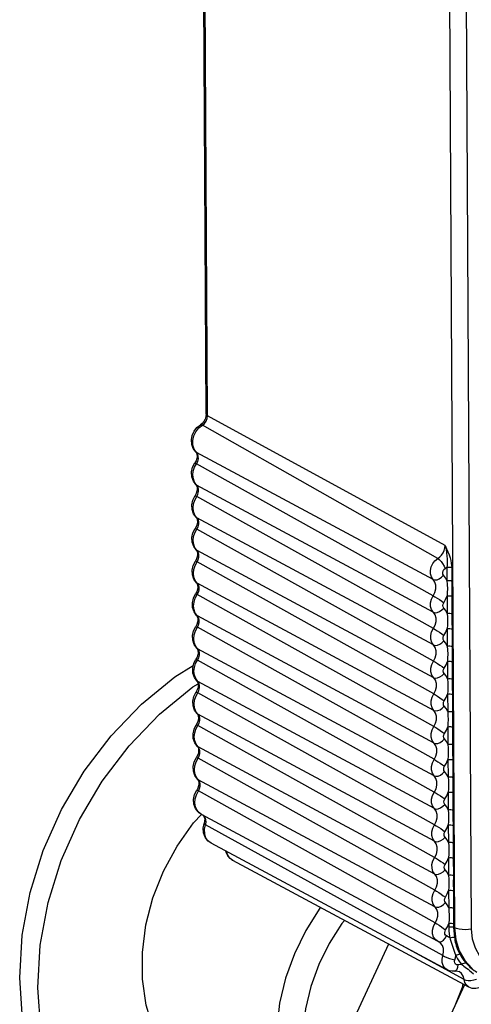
# Model space of a CAD drawing. Header units: millimetres. Extents: x 26456 to 27930, y -18123 to -17119.
# Tile 53 of 96: x 27254 to 27267, y -17779 to -17751. Entities that reach past the tile are written whole.
import ezdxf

# ---------------------------------------------------------------- set-up
doc = ezdxf.new("R2010")
doc.units = ezdxf.units.MM
for name, color, linetype in [('LJ-Y31202-51-2SOLIDLINE', 7, 'Continuous'), ('Y31201-Y31202-PP-62_2SOLIDLINE', 7, 'Continuous'), ('Y31201-Y31202-PP-64_2SOLIDLINE', 7, 'Continuous')]:
    doc.layers.add(name, color=color, linetype=linetype)

msp = doc.modelspace()

# ---------------------------------------------------------------- linework, layer by layer
at = {"layer": 'LJ-Y31202-51-2SOLIDLINE', "color": 7}
for p, q in [((27266.223, -17734.293), (27266.451, -17776.693)), ((27266.702, -17734.33), (27266.93, -17776.73)), ((27259.354, -17761.982), (27259.267, -17745.785)), ((27259.315, -17761.935), (27259.233, -17746.661)), ((27266.177, -17765.701), (27259.354, -17761.982)), ((27259.104, -17762.327), (27259.207, -17762.244)), ((27259.201, -17762.195), (27259.148, -17762.236)), ((27265.967, -17766.078), (27259.207, -17762.244)), ((27259.036, -17763.029), (27258.972, -17762.934)), ((27259.024, -17763.272), (27258.99, -17763.333)), ((27259.014, -17763.012), (27259.036, -17763.029)), ((27259.014, -17763.012), (27259.035, -17763.044)), ((27259.035, -17763.044), (27259.05, -17763.089)), ((27265.835, -17766.684), (27259.036, -17763.029)), ((27259.072, -17763.081), (27259.036, -17763.029)), ((27259.038, -17763.354), (27259.073, -17763.287)), ((27265.838, -17767.149), (27259.038, -17763.354)), ((27259.042, -17763.97), (27258.984, -17763.889)), ((27259.019, -17763.953), (27259.042, -17763.97)), ((27259.019, -17763.953), (27259.041, -17763.984)), ((27259.041, -17763.984), (27259.055, -17764.03)), ((27265.84, -17767.624), (27259.042, -17763.97)), ((27259.077, -17764.021), (27259.042, -17763.97)), ((27259.029, -17764.212), (27258.995, -17764.273)), ((27259.043, -17764.294), (27259.078, -17764.228)), ((27265.843, -17768.089), (27259.043, -17764.294)), ((27259.047, -17764.91), (27258.989, -17764.83)), ((27259.024, -17764.893), (27259.047, -17764.91)), ((27259.024, -17764.893), (27259.046, -17764.925)), ((27259.046, -17764.925), (27259.06, -17764.97)), ((27265.845, -17768.565), (27259.047, -17764.91)), ((27259.082, -17764.962), (27259.047, -17764.91)), ((27259.034, -17765.153), (27259, -17765.214)), ((27259.048, -17765.235), (27259.083, -17765.168)), ((27265.848, -17769.03), (27259.048, -17765.235)), ((27259.052, -17765.851), (27258.994, -17765.77)), ((27259.03, -17765.834), (27259.052, -17765.851)), ((27259.03, -17765.834), (27259.051, -17765.865)), ((27259.039, -17766.093), (27259.005, -17766.154)), ((27259.051, -17765.865), (27259.065, -17765.91)), ((27265.85, -17769.505), (27259.052, -17765.851)), ((27259.087, -17765.902), (27259.052, -17765.851)), ((27259.053, -17766.175), (27259.088, -17766.108)), ((27265.853, -17769.97), (27259.053, -17766.175)), ((27266.23, -17766.33), (27266.232, -17766.715)), ((27266.367, -17766.341), (27266.369, -17766.726)), ((27259.057, -17766.791), (27258.999, -17766.711)), ((27259.035, -17766.774), (27259.057, -17766.791)), ((27259.035, -17766.774), (27259.056, -17766.806)), ((27259.056, -17766.806), (27259.07, -17766.851)), ((27265.855, -17770.446), (27259.057, -17766.791)), ((27259.092, -17766.843), (27259.057, -17766.791)), ((27266.369, -17766.726), (27266.369, -17766.96)), ((27266.369, -17766.96), (27266.371, -17767.165)), ((27259.044, -17767.034), (27259.01, -17767.095)), ((27259.058, -17767.116), (27259.093, -17767.049)), ((27265.858, -17770.911), (27259.058, -17767.116)), ((27266.235, -17767.155), (27266.237, -17767.656)), ((27266.371, -17767.165), (27266.374, -17767.666)), ((27259.062, -17767.731), (27259.004, -17767.651)), ((27259.04, -17767.715), (27259.062, -17767.731)), ((27259.04, -17767.715), (27259.061, -17767.746)), ((27259.061, -17767.746), (27259.075, -17767.791)), ((27265.86, -17771.386), (27259.062, -17767.731)), ((27259.097, -17767.783), (27259.062, -17767.731)), ((27266.374, -17767.666), (27266.374, -17767.9)), ((27259.049, -17767.974), (27259.015, -17768.035)), ((27259.063, -17768.056), (27259.098, -17767.989)), ((27265.863, -17771.851), (27259.063, -17768.056)), ((27266.24, -17768.095), (27266.242, -17768.596)), ((27266.374, -17767.9), (27266.377, -17768.106)), ((27266.377, -17768.106), (27266.379, -17768.607)), ((27259.067, -17768.672), (27259.009, -17768.592)), ((27259.045, -17768.655), (27259.067, -17768.672)), ((27259.045, -17768.655), (27259.066, -17768.687)), ((27266.379, -17768.607), (27266.379, -17768.84)), ((27259.054, -17768.915), (27259.02, -17768.976)), ((27259.066, -17768.687), (27259.08, -17768.732)), ((27265.865, -17772.327), (27259.067, -17768.672)), ((27259.102, -17768.724), (27259.067, -17768.672)), ((27259.069, -17768.997), (27259.103, -17768.93)), ((27266.379, -17768.84), (27266.382, -17769.046)), ((27265.868, -17772.792), (27259.069, -17768.997)), ((27266.245, -17769.036), (27266.247, -17769.537)), ((27266.382, -17769.046), (27266.384, -17769.547)), ((27259.072, -17769.612), (27259.014, -17769.532)), ((27259.05, -17769.596), (27259.072, -17769.612)), ((27259.05, -17769.596), (27259.071, -17769.627)), ((27259.071, -17769.627), (27259.085, -17769.672)), ((27265.87, -17773.267), (27259.072, -17769.612)), ((27259.107, -17769.664), (27259.072, -17769.612)), ((27266.384, -17769.547), (27266.384, -17769.781)), ((27266.384, -17769.781), (27266.387, -17769.987)), ((27259.059, -17769.855), (27259.025, -17769.916)), ((27259.074, -17769.937), (27259.108, -17769.87)), ((27265.873, -17773.732), (27259.074, -17769.937)), ((27266.25, -17769.976), (27266.252, -17770.477)), ((27266.387, -17769.987), (27266.389, -17770.488)), ((27259.077, -17770.553), (27259.019, -17770.473)), ((27259.055, -17770.536), (27259.077, -17770.553)), ((27259.055, -17770.536), (27259.076, -17770.568)), ((27259.076, -17770.568), (27259.09, -17770.613)), ((27265.875, -17774.208), (27259.077, -17770.553)), ((27259.112, -17770.605), (27259.077, -17770.553)), ((27266.389, -17770.488), (27266.389, -17770.721)), ((27259.064, -17770.796), (27259.03, -17770.857)), ((27259.079, -17770.878), (27259.113, -17770.811)), ((27265.878, -17774.673), (27259.079, -17770.878)), ((27266.255, -17770.917), (27266.257, -17771.418)), ((27266.389, -17770.721), (27266.392, -17770.927)), ((27266.392, -17770.927), (27266.394, -17771.428)), ((27259.082, -17771.493), (27259.024, -17771.413)), ((27259.06, -17771.477), (27259.082, -17771.493)), ((27259.06, -17771.477), (27259.081, -17771.508)), ((27265.88, -17775.148), (27259.082, -17771.493)), ((27259.117, -17771.545), (27259.082, -17771.493)), ((27266.394, -17771.428), (27266.394, -17771.662)), ((27259.069, -17771.736), (27259.035, -17771.797)), ((27259.081, -17771.508), (27259.095, -17771.553)), ((27259.084, -17771.818), (27259.118, -17771.751)), ((27266.394, -17771.662), (27266.397, -17771.868)), ((27265.883, -17775.613), (27259.084, -17771.818)), ((27266.26, -17771.857), (27266.263, -17772.358)), ((27266.397, -17771.868), (27266.399, -17772.369)), ((27259.089, -17772.436), (27259.03, -17772.355)), ((27259.067, -17772.419), (27259.089, -17772.436)), ((27259.067, -17772.419), (27259.088, -17772.45)), ((27259.088, -17772.45), (27259.103, -17772.495)), ((27265.887, -17776.09), (27259.089, -17772.436)), ((27259.124, -17772.487), (27259.089, -17772.436)), ((27266.399, -17772.369), (27266.399, -17772.602)), ((27266.399, -17772.602), (27266.402, -17772.808)), ((27259.077, -17772.678), (27259.044, -17772.739)), ((27259.092, -17772.76), (27259.126, -17772.693)), ((27265.892, -17776.554), (27259.092, -17772.76)), ((27266.265, -17772.798), (27266.268, -17773.299)), ((27266.402, -17772.808), (27266.404, -17773.309)), ((27259.178, -17773.435), (27259.117, -17773.393)), ((27265.958, -17777.076), (27259.178, -17773.435)), ((27259.252, -17773.48), (27259.224, -17773.46)), ((27266.404, -17773.309), (27266.404, -17773.543)), ((27259.23, -17773.833), (27259.257, -17773.697)), ((27266.114, -17777.493), (27259.298, -17773.732)), ((27266.27, -17773.738), (27266.273, -17774.239)), ((27266.404, -17773.543), (27266.407, -17773.749)), ((27266.407, -17773.749), (27266.41, -17774.25)), ((27266.235, -17777.902), (27259.455, -17774.261)), ((27266.41, -17774.25), (27266.409, -17774.483)), ((27259.886, -17774.529), (27259.876, -17774.487)), ((27266.409, -17774.483), (27266.412, -17774.689)), ((27260.084, -17774.761), (27260.073, -17774.755)), ((27266.864, -17778.402), (27260.084, -17774.761)), ((27266.275, -17774.679), (27266.278, -17775.18)), ((27266.412, -17774.689), (27266.415, -17775.19)), ((27266.415, -17775.19), (27266.414, -17775.424)), ((27266.414, -17775.424), (27266.417, -17775.63)), ((27266.28, -17775.619), (27266.283, -17776.117)), ((27266.417, -17775.63), (27266.42, -17776.127)), ((27266.285, -17776.57), (27266.286, -17776.667)), ((27266.422, -17776.58), (27266.423, -17776.677)), ((27266.423, -17776.677), (27266.451, -17776.693)), ((27265.966, -17777.08), (27265.958, -17777.076)), ((27265.983, -17777.088), (27266.024, -17777.096)), ((27265.987, -17777.09), (27265.991, -17777.092)), ((27265.991, -17777.092), (27265.994, -17777.093)), ((27266.721, -17778.175), (27264.918, -17777.195)), ((27266.46, -17777.421), (27266.484, -17777.491)), ((27266.741, -17777.638), (27266.953, -17777.865))]:
    msp.add_line(p, q, dxfattribs=at)
for points in [[(27259.285, -17762.072), (27259.249, -17762.138), (27259.201, -17762.195)], [(27259.207, -17762.244), (27259.267, -17762.196), (27259.314, -17762.132), (27259.344, -17762.058), (27259.354, -17761.982)], [(27259.315, -17761.935), (27259.308, -17762.002), (27259.285, -17762.072)], [(27259.315, -17761.935), (27259.322, -17761.956), (27259.354, -17761.982)], [(27259.014, -17763.012), (27258.945, -17762.917), (27258.902, -17762.801), (27258.891, -17762.672), (27258.914, -17762.542), (27258.967, -17762.42), (27259.047, -17762.316), (27259.148, -17762.236)], [(27258.972, -17762.934), (27258.936, -17762.818), (27258.932, -17762.69), (27258.961, -17762.558), (27259.02, -17762.434), (27259.104, -17762.327)], [(27259.148, -17762.236), (27259.169, -17762.231), (27259.207, -17762.244)], [(27259.05, -17763.089), (27259.054, -17763.145), (27259.045, -17763.207), (27259.024, -17763.272)], [(27259.073, -17763.287), (27259.091, -17763.215), (27259.09, -17763.145), (27259.072, -17763.081)], [(27259.019, -17763.953), (27258.947, -17763.852), (27258.905, -17763.729), (27258.898, -17763.593), (27258.927, -17763.457), (27258.99, -17763.333)], [(27258.984, -17763.889), (27258.947, -17763.792), (27258.935, -17763.684), (27258.946, -17763.57), (27258.981, -17763.458), (27259.038, -17763.354)], [(27258.99, -17763.333), (27259.004, -17763.336), (27259.038, -17763.354)], [(27259.055, -17764.03), (27259.059, -17764.085), (27259.05, -17764.148), (27259.029, -17764.212)], [(27259.078, -17764.228), (27259.096, -17764.156), (27259.095, -17764.085), (27259.077, -17764.021)], [(27259.024, -17764.893), (27258.952, -17764.792), (27258.91, -17764.669), (27258.903, -17764.534), (27258.932, -17764.398), (27258.995, -17764.273)], [(27258.989, -17764.83), (27258.953, -17764.733), (27258.94, -17764.624), (27258.951, -17764.511), (27258.987, -17764.399), (27259.043, -17764.294)], [(27258.995, -17764.273), (27259.009, -17764.277), (27259.043, -17764.294)], [(27259.06, -17764.97), (27259.064, -17765.026), (27259.055, -17765.088), (27259.034, -17765.153)], [(27259.083, -17765.168), (27259.101, -17765.096), (27259.1, -17765.026), (27259.082, -17764.962)], [(27259.03, -17765.834), (27258.957, -17765.733), (27258.915, -17765.61), (27258.908, -17765.474), (27258.937, -17765.338), (27259, -17765.214)], [(27258.994, -17765.77), (27258.958, -17765.673), (27258.945, -17765.565), (27258.956, -17765.451), (27258.992, -17765.339), (27259.048, -17765.235)], [(27259, -17765.214), (27259.014, -17765.217), (27259.048, -17765.235)], [(27265.967, -17766.078), (27266.026, -17766.034), (27266.077, -17765.979), (27266.12, -17765.916), (27266.151, -17765.847), (27266.17, -17765.774), (27266.177, -17765.701)], [(27266.177, -17765.701), (27266.222, -17765.797), (27266.261, -17765.887), (27266.295, -17765.974), (27266.322, -17766.057), (27266.342, -17766.137), (27266.356, -17766.211), (27266.364, -17766.28), (27266.367, -17766.341)], [(27266.177, -17765.701), (27266.204, -17765.815), (27266.22, -17765.918), (27266.229, -17766.008), (27266.235, -17766.089), (27266.237, -17766.161), (27266.237, -17766.225), (27266.235, -17766.281), (27266.23, -17766.33)], [(27259.065, -17765.91), (27259.069, -17765.966), (27259.06, -17766.029), (27259.039, -17766.093)], [(27259.088, -17766.108), (27259.106, -17766.037), (27259.105, -17765.966), (27259.087, -17765.902)], [(27265.835, -17766.684), (27265.785, -17766.611), (27265.757, -17766.521), (27265.754, -17766.422), (27265.777, -17766.32), (27265.822, -17766.225), (27265.887, -17766.142), (27265.967, -17766.078)], [(27265.967, -17766.078), (27266.012, -17766.112), (27266.061, -17766.163), (27266.107, -17766.227), (27266.148, -17766.297), (27266.178, -17766.366)], [(27259.035, -17766.774), (27258.962, -17766.673), (27258.92, -17766.55), (27258.913, -17766.415), (27258.942, -17766.279), (27259.005, -17766.154)], [(27258.999, -17766.711), (27258.963, -17766.614), (27258.95, -17766.505), (27258.961, -17766.392), (27258.997, -17766.28), (27259.053, -17766.175)], [(27259.005, -17766.154), (27259.019, -17766.158), (27259.053, -17766.175)], [(27266.135, -17766.562), (27266.115, -17766.528), (27266.109, -17766.484), (27266.119, -17766.438), (27266.143, -17766.396), (27266.178, -17766.366)], [(27266.178, -17766.366), (27266.204, -17766.349), (27266.23, -17766.33)], [(27266.23, -17766.33), (27266.267, -17766.326), (27266.305, -17766.326), (27266.341, -17766.331), (27266.367, -17766.341)], [(27265.835, -17766.684), (27265.885, -17766.697), (27265.946, -17766.69), (27266.012, -17766.663), (27266.077, -17766.619), (27266.135, -17766.562)], [(27265.887, -17767.053), (27265.913, -17766.951), (27265.912, -17766.85), (27265.885, -17766.758), (27265.835, -17766.684)], [(27266.232, -17766.715), (27266.19, -17766.633), (27266.135, -17766.562)], [(27259.07, -17766.851), (27259.074, -17766.907), (27259.066, -17766.969), (27259.044, -17767.034)], [(27259.093, -17767.049), (27259.111, -17766.977), (27259.11, -17766.907), (27259.092, -17766.843)], [(27266.232, -17766.715), (27266.269, -17766.711), (27266.307, -17766.711), (27266.343, -17766.716), (27266.369, -17766.726)], [(27266.232, -17766.715), (27266.24, -17766.828), (27266.243, -17766.947), (27266.241, -17767.057), (27266.235, -17767.155)], [(27259.04, -17767.715), (27258.968, -17767.614), (27258.925, -17767.491), (27258.918, -17767.355), (27258.947, -17767.219), (27259.01, -17767.095)], [(27259.004, -17767.651), (27258.968, -17767.554), (27258.955, -17767.446), (27258.967, -17767.332), (27259.002, -17767.22), (27259.058, -17767.116)], [(27259.01, -17767.095), (27259.024, -17767.098), (27259.058, -17767.116)], [(27265.89, -17767.699), (27265.788, -17767.548), (27265.761, -17767.455), (27265.761, -17767.351), (27265.787, -17767.246), (27265.887, -17767.053)], [(27265.838, -17767.149), (27265.887, -17767.178), (27265.949, -17767.217), (27266.015, -17767.261), (27266.081, -17767.306), (27266.139, -17767.349)], [(27266.139, -17767.349), (27266.194, -17767.255), (27266.235, -17767.155)], [(27266.235, -17767.155), (27266.271, -17767.15), (27266.31, -17767.15), (27266.345, -17767.156), (27266.371, -17767.165)], [(27265.84, -17767.624), (27265.89, -17767.637), (27265.951, -17767.63), (27266.017, -17767.603), (27266.082, -17767.559), (27266.14, -17767.503)], [(27266.14, -17767.503), (27266.121, -17767.471), (27266.114, -17767.431), (27266.12, -17767.388), (27266.139, -17767.349)], [(27266.237, -17767.656), (27266.195, -17767.573), (27266.14, -17767.503)], [(27259.075, -17767.791), (27259.079, -17767.847), (27259.071, -17767.909), (27259.049, -17767.974)], [(27259.098, -17767.989), (27259.116, -17767.918), (27259.115, -17767.847), (27259.097, -17767.783)], [(27265.792, -17768.187), (27265.892, -17767.994), (27265.918, -17767.891), (27265.917, -17767.79), (27265.89, -17767.699)], [(27266.237, -17767.656), (27266.274, -17767.651), (27266.313, -17767.651), (27266.348, -17767.657), (27266.374, -17767.666)], [(27266.237, -17767.656), (27266.245, -17767.769), (27266.248, -17767.888), (27266.246, -17767.998), (27266.24, -17768.095)], [(27259.045, -17768.655), (27258.973, -17768.554), (27258.93, -17768.431), (27258.923, -17768.295), (27258.952, -17768.16), (27259.015, -17768.035)], [(27259.009, -17768.592), (27258.973, -17768.495), (27258.96, -17768.386), (27258.972, -17768.273), (27259.007, -17768.16), (27259.063, -17768.056)], [(27259.015, -17768.035), (27259.029, -17768.039), (27259.063, -17768.056)], [(27265.843, -17768.089), (27265.893, -17768.119), (27265.954, -17768.157), (27266.021, -17768.201), (27266.086, -17768.247), (27266.144, -17768.289)], [(27266.144, -17768.289), (27266.199, -17768.195), (27266.24, -17768.095)], [(27266.24, -17768.095), (27266.276, -17768.091), (27266.315, -17768.091), (27266.35, -17768.096), (27266.377, -17768.106)], [(27265.896, -17768.639), (27265.794, -17768.489), (27265.766, -17768.395), (27265.766, -17768.292), (27265.792, -17768.187)], [(27266.145, -17768.443), (27266.126, -17768.412), (27266.119, -17768.372), (27266.125, -17768.329), (27266.144, -17768.289)], [(27265.797, -17769.127), (27265.897, -17768.934), (27265.923, -17768.832), (27265.922, -17768.731), (27265.896, -17768.639)], [(27265.845, -17768.565), (27265.895, -17768.578), (27265.956, -17768.571), (27266.022, -17768.544), (27266.088, -17768.5), (27266.145, -17768.443)], [(27266.242, -17768.596), (27266.2, -17768.514), (27266.145, -17768.443)], [(27266.242, -17768.596), (27266.279, -17768.592), (27266.318, -17768.592), (27266.353, -17768.597), (27266.379, -17768.607)], [(27266.242, -17768.596), (27266.25, -17768.709), (27266.253, -17768.828), (27266.251, -17768.938), (27266.245, -17769.036)], [(27259.08, -17768.732), (27259.084, -17768.788), (27259.076, -17768.85), (27259.054, -17768.915)], [(27259.103, -17768.93), (27259.121, -17768.858), (27259.121, -17768.788), (27259.102, -17768.724)], [(27259.05, -17769.596), (27258.978, -17769.495), (27258.935, -17769.372), (27258.928, -17769.236), (27258.957, -17769.1), (27259.02, -17768.976)], [(27259.014, -17769.532), (27258.978, -17769.435), (27258.965, -17769.327), (27258.977, -17769.213), (27259.012, -17769.101), (27259.069, -17768.997)], [(27259.02, -17768.976), (27259.034, -17768.979), (27259.069, -17768.997)], [(27265.901, -17769.58), (27265.799, -17769.429), (27265.771, -17769.336), (27265.771, -17769.232), (27265.797, -17769.127)], [(27265.848, -17769.03), (27265.898, -17769.059), (27265.959, -17769.098), (27266.026, -17769.142), (27266.091, -17769.187), (27266.149, -17769.23)], [(27266.15, -17769.384), (27266.131, -17769.352), (27266.124, -17769.312), (27266.13, -17769.269), (27266.149, -17769.23)], [(27266.149, -17769.23), (27266.204, -17769.136), (27266.245, -17769.036)], [(27266.245, -17769.036), (27266.281, -17769.031), (27266.32, -17769.031), (27266.355, -17769.037), (27266.382, -17769.046)], [(27265.85, -17769.505), (27265.9, -17769.518), (27265.961, -17769.511), (27266.027, -17769.484), (27266.093, -17769.44), (27266.15, -17769.384)], [(27266.247, -17769.537), (27266.206, -17769.454), (27266.15, -17769.384)], [(27259.085, -17769.672), (27259.089, -17769.728), (27259.081, -17769.79), (27259.059, -17769.855)], [(27259.108, -17769.87), (27259.126, -17769.799), (27259.126, -17769.728), (27259.107, -17769.664)], [(27265.802, -17770.068), (27265.902, -17769.875), (27265.928, -17769.772), (27265.927, -17769.671), (27265.901, -17769.58)], [(27266.247, -17769.537), (27266.284, -17769.532), (27266.323, -17769.532), (27266.358, -17769.538), (27266.384, -17769.547)], [(27266.247, -17769.537), (27266.255, -17769.65), (27266.258, -17769.769), (27266.256, -17769.879), (27266.25, -17769.976)], [(27259.055, -17770.536), (27258.983, -17770.435), (27258.94, -17770.312), (27258.933, -17770.176), (27258.962, -17770.041), (27259.025, -17769.916)], [(27259.019, -17770.473), (27258.983, -17770.376), (27258.97, -17770.267), (27258.982, -17770.154), (27259.017, -17770.041), (27259.074, -17769.937)], [(27259.025, -17769.916), (27259.04, -17769.92), (27259.074, -17769.937)], [(27265.906, -17770.52), (27265.804, -17770.37), (27265.776, -17770.276), (27265.776, -17770.173), (27265.802, -17770.068)], [(27265.853, -17769.97), (27265.903, -17770), (27265.964, -17770.038), (27266.031, -17770.082), (27266.096, -17770.128), (27266.155, -17770.17)], [(27266.155, -17770.17), (27266.209, -17770.076), (27266.25, -17769.976)], [(27266.25, -17769.976), (27266.286, -17769.972), (27266.325, -17769.972), (27266.36, -17769.977), (27266.387, -17769.987)], [(27265.855, -17770.446), (27265.905, -17770.459), (27265.966, -17770.452), (27266.032, -17770.425), (27266.098, -17770.381), (27266.155, -17770.324)], [(27266.155, -17770.324), (27266.136, -17770.292), (27266.129, -17770.253), (27266.135, -17770.21), (27266.155, -17770.17)], [(27266.252, -17770.477), (27266.211, -17770.395), (27266.155, -17770.324)], [(27259.09, -17770.613), (27259.094, -17770.669), (27259.086, -17770.731), (27259.064, -17770.796)], [(27259.113, -17770.811), (27259.131, -17770.739), (27259.131, -17770.669), (27259.112, -17770.605)], [(27265.807, -17771.008), (27265.907, -17770.815), (27265.933, -17770.713), (27265.932, -17770.612), (27265.906, -17770.52)], [(27266.252, -17770.477), (27266.289, -17770.473), (27266.328, -17770.473), (27266.363, -17770.478), (27266.389, -17770.488)], [(27266.252, -17770.477), (27266.26, -17770.59), (27266.263, -17770.709), (27266.261, -17770.819), (27266.255, -17770.917)], [(27259.06, -17771.477), (27258.988, -17771.376), (27258.945, -17771.253), (27258.938, -17771.117), (27258.967, -17770.981), (27259.03, -17770.857)], [(27259.024, -17771.413), (27258.988, -17771.316), (27258.975, -17771.208), (27258.987, -17771.094), (27259.022, -17770.982), (27259.079, -17770.878)], [(27259.03, -17770.857), (27259.045, -17770.86), (27259.079, -17770.878)], [(27265.858, -17770.911), (27265.908, -17770.94), (27265.969, -17770.979), (27266.036, -17771.023), (27266.101, -17771.068), (27266.16, -17771.11)], [(27266.16, -17771.11), (27266.214, -17771.017), (27266.255, -17770.917)], [(27266.255, -17770.917), (27266.291, -17770.912), (27266.33, -17770.912), (27266.365, -17770.918), (27266.392, -17770.927)], [(27265.911, -17771.461), (27265.809, -17771.31), (27265.781, -17771.217), (27265.781, -17771.113), (27265.807, -17771.008)], [(27266.16, -17771.264), (27266.141, -17771.233), (27266.134, -17771.193), (27266.14, -17771.15), (27266.16, -17771.11)], [(27265.812, -17771.949), (27265.912, -17771.756), (27265.938, -17771.653), (27265.937, -17771.552), (27265.911, -17771.461)], [(27265.86, -17771.386), (27265.91, -17771.399), (27265.971, -17771.392), (27266.038, -17771.365), (27266.103, -17771.321), (27266.16, -17771.264)], [(27266.257, -17771.418), (27266.216, -17771.335), (27266.16, -17771.264)], [(27266.257, -17771.418), (27266.294, -17771.413), (27266.333, -17771.413), (27266.368, -17771.419), (27266.394, -17771.428)], [(27266.257, -17771.418), (27266.266, -17771.531), (27266.268, -17771.65), (27266.266, -17771.76), (27266.26, -17771.857)], [(27259.095, -17771.553), (27259.099, -17771.609), (27259.091, -17771.671), (27259.069, -17771.736)], [(27259.118, -17771.751), (27259.136, -17771.68), (27259.136, -17771.609), (27259.117, -17771.545)], [(27259.067, -17772.419), (27258.994, -17772.318), (27258.951, -17772.195), (27258.943, -17772.059), (27258.972, -17771.922), (27259.035, -17771.797)], [(27259.03, -17772.355), (27258.993, -17772.258), (27258.98, -17772.149), (27258.992, -17772.036), (27259.027, -17771.923), (27259.084, -17771.818)], [(27259.035, -17771.797), (27259.05, -17771.801), (27259.084, -17771.818)], [(27265.916, -17772.401), (27265.814, -17772.251), (27265.787, -17772.157), (27265.786, -17772.054), (27265.812, -17771.949)], [(27265.863, -17771.851), (27265.913, -17771.881), (27265.974, -17771.919), (27266.041, -17771.963), (27266.106, -17772.009), (27266.165, -17772.051)], [(27266.165, -17772.205), (27266.146, -17772.173), (27266.139, -17772.134), (27266.145, -17772.091), (27266.165, -17772.051)], [(27266.165, -17772.051), (27266.219, -17771.957), (27266.26, -17771.857)], [(27266.26, -17771.857), (27266.296, -17771.853), (27266.335, -17771.853), (27266.37, -17771.858), (27266.397, -17771.868)], [(27265.865, -17772.327), (27265.915, -17772.34), (27265.976, -17772.332), (27266.043, -17772.306), (27266.108, -17772.262), (27266.165, -17772.205)], [(27266.263, -17772.358), (27266.221, -17772.276), (27266.165, -17772.205)], [(27259.103, -17772.495), (27259.107, -17772.551), (27259.099, -17772.613), (27259.077, -17772.678)], [(27259.126, -17772.693), (27259.144, -17772.621), (27259.143, -17772.551), (27259.124, -17772.487)], [(27265.817, -17772.889), (27265.917, -17772.696), (27265.943, -17772.594), (27265.942, -17772.493), (27265.916, -17772.401)], [(27266.263, -17772.358), (27266.299, -17772.354), (27266.338, -17772.354), (27266.373, -17772.359), (27266.399, -17772.369)], [(27266.263, -17772.358), (27266.271, -17772.471), (27266.273, -17772.59), (27266.271, -17772.7), (27266.265, -17772.798)], [(27259.178, -17773.435), (27259.081, -17773.362), (27259.006, -17773.261), (27258.961, -17773.138), (27258.953, -17773.002), (27258.981, -17772.865), (27259.044, -17772.739)], [(27259.117, -17773.393), (27259.052, -17773.315), (27259.008, -17773.217), (27258.991, -17773.105), (27258.999, -17772.987), (27259.034, -17772.869), (27259.092, -17772.76)], [(27259.044, -17772.739), (27259.058, -17772.742), (27259.092, -17772.76)], [(27265.921, -17773.342), (27265.819, -17773.191), (27265.792, -17773.098), (27265.791, -17772.994), (27265.817, -17772.889)], [(27265.868, -17772.792), (27265.918, -17772.821), (27265.979, -17772.86), (27266.046, -17772.904), (27266.111, -17772.949), (27266.17, -17772.991)], [(27266.17, -17772.991), (27266.224, -17772.898), (27266.265, -17772.798)], [(27266.265, -17772.798), (27266.301, -17772.793), (27266.34, -17772.793), (27266.375, -17772.799), (27266.402, -17772.808)], [(27265.87, -17773.267), (27265.92, -17773.28), (27265.981, -17773.273), (27266.048, -17773.246), (27266.113, -17773.202), (27266.171, -17773.145)], [(27266.171, -17773.145), (27266.151, -17773.114), (27266.144, -17773.074), (27266.15, -17773.031), (27266.17, -17772.991)], [(27266.268, -17773.299), (27266.226, -17773.216), (27266.171, -17773.145)], [(27259.221, -17773.458), (27259.24, -17773.474), (27259.261, -17773.512)], [(27259.312, -17773.661), (27259.309, -17773.591), (27259.289, -17773.529), (27259.252, -17773.48)], [(27265.822, -17773.83), (27265.922, -17773.637), (27265.948, -17773.534), (27265.947, -17773.433), (27265.921, -17773.342)], [(27266.268, -17773.299), (27266.304, -17773.294), (27266.343, -17773.294), (27266.378, -17773.3), (27266.404, -17773.309)], [(27266.268, -17773.299), (27266.276, -17773.412), (27266.278, -17773.531), (27266.276, -17773.641), (27266.27, -17773.738)], [(27259.261, -17773.512), (27259.273, -17773.564), (27259.272, -17773.628), (27259.257, -17773.697)], [(27259.257, -17773.697), (27259.265, -17773.711), (27259.298, -17773.732)], [(27259.455, -17774.261), (27259.373, -17774.199), (27259.309, -17774.105), (27259.274, -17773.99), (27259.27, -17773.862), (27259.312, -17773.661)], [(27265.873, -17773.732), (27265.923, -17773.761), (27265.984, -17773.8), (27266.051, -17773.844), (27266.116, -17773.89), (27266.175, -17773.932)], [(27266.175, -17773.932), (27266.229, -17773.838), (27266.27, -17773.738)], [(27266.27, -17773.738), (27266.306, -17773.734), (27266.345, -17773.734), (27266.38, -17773.739), (27266.407, -17773.749)], [(27259.455, -17774.261), (27259.358, -17774.189), (27259.284, -17774.089), (27259.239, -17773.967), (27259.23, -17773.833)], [(27265.926, -17774.282), (27265.824, -17774.132), (27265.797, -17774.038), (27265.796, -17773.935), (27265.822, -17773.83)], [(27266.176, -17774.086), (27266.156, -17774.054), (27266.149, -17774.014), (27266.156, -17773.972), (27266.175, -17773.932)], [(27265.875, -17774.208), (27265.925, -17774.221), (27265.986, -17774.213), (27266.053, -17774.187), (27266.118, -17774.143), (27266.176, -17774.086)], [(27265.927, -17774.577), (27265.953, -17774.475), (27265.952, -17774.374), (27265.926, -17774.282)], [(27266.273, -17774.239), (27266.231, -17774.157), (27266.176, -17774.086)], [(27266.273, -17774.239), (27266.309, -17774.235), (27266.348, -17774.235), (27266.383, -17774.24), (27266.41, -17774.25)], [(27266.273, -17774.239), (27266.281, -17774.352), (27266.283, -17774.471), (27266.281, -17774.581), (27266.275, -17774.679)], [(27260.084, -17774.761), (27260.001, -17774.702), (27259.934, -17774.624), (27259.886, -17774.529)], [(27260.073, -17774.755), (27259.989, -17774.683), (27259.929, -17774.585), (27259.909, -17774.505)], [(27265.931, -17775.223), (27265.829, -17775.072), (27265.802, -17774.979), (27265.801, -17774.875), (27265.827, -17774.77), (27265.927, -17774.577)], [(27265.878, -17774.673), (27265.928, -17774.702), (27265.989, -17774.741), (27266.056, -17774.785), (27266.122, -17774.83), (27266.18, -17774.872)], [(27266.181, -17775.026), (27266.161, -17774.995), (27266.154, -17774.955), (27266.161, -17774.912), (27266.18, -17774.872)], [(27266.18, -17774.872), (27266.234, -17774.779), (27266.275, -17774.679)], [(27266.275, -17774.679), (27266.311, -17774.674), (27266.35, -17774.674), (27266.385, -17774.68), (27266.412, -17774.689)], [(27265.88, -17775.148), (27265.93, -17775.161), (27265.991, -17775.154), (27266.058, -17775.127), (27266.123, -17775.083), (27266.181, -17775.026)], [(27266.278, -17775.18), (27266.236, -17775.097), (27266.181, -17775.026)], [(27266.278, -17775.18), (27266.314, -17775.175), (27266.353, -17775.175), (27266.388, -17775.181), (27266.415, -17775.19)], [(27265.832, -17775.711), (27265.932, -17775.518), (27265.958, -17775.415), (27265.957, -17775.314), (27265.931, -17775.223)], [(27266.278, -17775.18), (27266.286, -17775.293), (27266.288, -17775.412), (27266.286, -17775.522), (27266.28, -17775.619)], [(27265.938, -17776.164), (27265.835, -17776.014), (27265.807, -17775.92), (27265.806, -17775.816), (27265.832, -17775.711)], [(27265.883, -17775.613), (27265.933, -17775.642), (27265.994, -17775.681), (27266.061, -17775.725), (27266.127, -17775.771), (27266.185, -17775.813)], [(27266.185, -17775.813), (27266.239, -17775.719), (27266.28, -17775.619)], [(27266.28, -17775.619), (27266.317, -17775.614), (27266.355, -17775.615), (27266.391, -17775.62), (27266.417, -17775.63)], [(27265.887, -17776.09), (27265.937, -17776.103), (27265.998, -17776.096), (27266.064, -17776.068), (27266.129, -17776.024), (27266.186, -17775.967)], [(27266.186, -17775.967), (27266.166, -17775.936), (27266.159, -17775.896), (27266.166, -17775.853), (27266.185, -17775.813)], [(27266.283, -17776.117), (27266.241, -17776.036), (27266.186, -17775.967)], [(27265.841, -17776.654), (27265.941, -17776.459), (27265.966, -17776.356), (27265.965, -17776.255), (27265.938, -17776.164)], [(27266.283, -17776.116), (27266.319, -17776.112), (27266.358, -17776.112), (27266.393, -17776.117), (27266.42, -17776.127)], [(27266.283, -17776.118), (27266.29, -17776.212), (27266.294, -17776.321), (27266.293, -17776.442), (27266.285, -17776.57)], [(27266.42, -17776.127), (27266.419, -17776.334), (27266.422, -17776.58)], [(27265.892, -17776.554), (27265.942, -17776.584), (27266.003, -17776.622), (27266.07, -17776.666), (27266.136, -17776.711), (27266.194, -17776.753)], [(27266.194, -17776.753), (27266.246, -17776.664), (27266.285, -17776.57)], [(27266.285, -17776.57), (27266.322, -17776.565), (27266.36, -17776.565), (27266.396, -17776.571), (27266.422, -17776.58)], [(27265.958, -17777.076), (27265.902, -17777.034), (27265.847, -17776.959), (27265.818, -17776.865), (27265.816, -17776.76), (27265.841, -17776.654)], [(27266.222, -17776.925), (27266.194, -17776.904), (27266.175, -17776.872), (27266.169, -17776.833), (27266.176, -17776.792), (27266.194, -17776.753)], [(27266.286, -17776.667), (27266.322, -17776.662), (27266.361, -17776.663), (27266.396, -17776.668), (27266.423, -17776.677)], [(27266.286, -17776.667), (27266.289, -17776.772), (27266.298, -17776.876), (27266.312, -17776.979)], [(27266.423, -17776.677), (27266.426, -17776.778), (27266.434, -17776.876), (27266.448, -17776.973)], [(27266.93, -17776.73), (27266.847, -17776.743), (27266.757, -17776.748), (27266.667, -17776.745), (27266.582, -17776.734), (27266.508, -17776.717), (27266.451, -17776.693)], [(27266.451, -17776.693), (27266.485, -17777.04), (27266.584, -17777.36), (27266.741, -17777.638)], [(27266.93, -17776.73), (27266.958, -17777.011), (27267.038, -17777.272), (27267.166, -17777.499), (27267.338, -17777.684), (27267.547, -17777.819), (27267.783, -17777.898), (27268.038, -17777.919), (27268.302, -17777.881), (27268.562, -17777.785), (27268.81, -17777.635), (27269.033, -17777.438)], [(27265.987, -17777.09), (27265.975, -17777.084), (27265.966, -17777.08)], [(27266.135, -17777.391), (27266.13, -17777.292), (27266.101, -17777.203), (27266.048, -17777.132), (27265.994, -17777.093)], [(27266.024, -17777.096), (27266.077, -17777.083), (27266.131, -17777.048), (27266.181, -17776.993), (27266.222, -17776.925)], [(27266.312, -17776.979), (27266.269, -17776.949), (27266.222, -17776.925)], [(27266.312, -17776.979), (27266.348, -17776.968), (27266.386, -17776.963), (27266.421, -17776.965), (27266.448, -17776.973)], [(27266.312, -17776.979), (27266.324, -17777.016), (27266.46, -17777.421)], [(27266.448, -17776.973), (27266.455, -17777.015), (27266.462, -17777.059), (27266.471, -17777.106), (27266.483, -17777.156), (27266.498, -17777.21), (27266.518, -17777.264), (27266.538, -17777.313), (27266.557, -17777.356), (27266.576, -17777.394), (27266.594, -17777.429), (27266.611, -17777.46)], [(27266.235, -17777.902), (27266.172, -17777.854), (27266.122, -17777.781), (27266.095, -17777.692), (27266.092, -17777.594), (27266.135, -17777.391)], [(27266.114, -17777.493), (27266.165, -17777.519), (27266.232, -17777.546), (27266.307, -17777.573), (27266.384, -17777.597), (27266.454, -17777.616)], [(27266.55, -17777.756), (27266.51, -17777.755), (27266.477, -17777.736), (27266.454, -17777.703), (27266.446, -17777.661), (27266.454, -17777.616)], [(27266.454, -17777.616), (27266.472, -17777.554), (27266.484, -17777.491)], [(27266.484, -17777.491), (27266.517, -17777.471), (27266.552, -17777.458), (27266.585, -17777.454), (27266.611, -17777.46)], [(27266.484, -17777.491), (27266.537, -17777.583), (27266.596, -17777.669), (27266.661, -17777.75)], [(27266.611, -17777.46), (27266.661, -17777.547), (27266.717, -17777.629), (27266.778, -17777.705)], [(27266.661, -17777.75), (27266.69, -17777.724), (27266.722, -17777.707), (27266.754, -17777.7), (27266.778, -17777.705)], [(27266.778, -17777.705), (27266.803, -17777.733), (27266.829, -17777.762), (27266.857, -17777.791), (27266.89, -17777.822), (27266.928, -17777.855), (27266.969, -17777.887), (27267.01, -17777.917), (27267.05, -17777.943), (27267.086, -17777.965)], [(27266.46, -17777.938), (27266.382, -17777.943), (27266.306, -17777.931), (27266.235, -17777.902)], [(27266.46, -17777.938), (27266.49, -17777.924), (27266.521, -17777.886), (27266.542, -17777.828), (27266.55, -17777.756)], [(27266.46, -17777.938), (27266.504, -17777.934), (27266.545, -17777.939), (27266.582, -17777.953)], [(27266.661, -17777.75), (27266.606, -17777.75), (27266.55, -17777.756)], [(27266.721, -17778.175), (27266.697, -17778.083), (27266.65, -17778.007), (27266.582, -17777.953)], [(27266.661, -17777.75), (27266.688, -17777.771), (27266.719, -17777.795)], [(27266.719, -17777.795), (27266.792, -17777.851), (27266.836, -17777.884), (27266.881, -17777.92), (27266.924, -17777.955), (27266.995, -17778.015)], [(27266.721, -17778.175), (27266.774, -17778.194), (27266.843, -17778.204), (27266.921, -17778.204), (27267.001, -17778.193), (27267.076, -17778.174)], [(27266.864, -17778.402), (27266.856, -17778.397), (27266.79, -17778.342), (27266.744, -17778.266), (27266.721, -17778.175)], [(27267.254, -17778.363), (27267.16, -17778.417), (27267.059, -17778.441), (27266.958, -17778.436), (27266.864, -17778.402)]]:
    msp.add_lwpolyline(points, dxfattribs=at)
at = {"layer": 'Y31201-Y31202-PP-62_2SOLIDLINE', "color": 7}
for p, q in [((27264.557, -17777.163), (27263.358, -17779.727)), ((27266.739, -17778.334), (27265.744, -17780.459))]:
    msp.add_line(p, q, dxfattribs=at)
for points in [[(27259.502, -17781.604), (27258.996, -17781.263), (27258.515, -17780.797), (27258.115, -17780.242), (27257.807, -17779.609), (27257.595, -17778.914), (27257.486, -17778.172), (27257.482, -17777.399), (27257.583, -17776.612), (27257.786, -17775.83), (27258.088, -17775.069), (27258.48, -17774.347), (27258.955, -17773.679), (27259.179, -17773.435)], [(27262.599, -17776.112), (27262.582, -17776.133), (27262.179, -17776.767), (27261.848, -17777.441), (27261.595, -17778.143), (27261.425, -17778.86), (27261.341, -17779.579), (27261.345, -17780.286), (27261.436, -17780.968), (27261.613, -17781.612), (27261.873, -17782.206), (27262.211, -17782.739), (27262.62, -17783.202), (27263.093, -17783.584), (27263.363, -17783.751)], [(27263.287, -17776.481), (27263.212, -17776.573), (27262.849, -17777.143), (27262.551, -17777.75), (27262.324, -17778.382), (27262.171, -17779.027), (27262.095, -17779.674), (27262.099, -17780.31), (27262.181, -17780.924), (27262.341, -17781.503), (27262.574, -17782.038), (27262.878, -17782.518), (27263.246, -17782.934), (27263.672, -17783.279), (27264.147, -17783.546), (27264.663, -17783.729), (27265.209, -17783.826), (27265.774, -17783.836), (27266.346, -17783.758)], [(27266.687, -17778.306), (27266.664, -17778.407), (27266.477, -17778.893)]]:
    msp.add_lwpolyline(points, dxfattribs=at)
at = {"layer": 'Y31201-Y31202-PP-64_2SOLIDLINE', "color": 7}
for points in [[(27257.283, -17784.375), (27256.651, -17783.968), (27255.87, -17783.277), (27255.206, -17782.449), (27254.674, -17781.5), (27254.284, -17780.449), (27254.044, -17779.318), (27253.96, -17778.13), (27254.032, -17776.909), (27254.259, -17775.68), (27254.636, -17774.468), (27255.157, -17773.297), (27255.81, -17772.191), (27256.582, -17771.174), (27257.457, -17770.265), (27258.418, -17769.483), (27258.946, -17769.155)], [(27257.801, -17784.663), (27257.169, -17784.256), (27256.388, -17783.565), (27255.724, -17782.737), (27255.192, -17781.788), (27254.802, -17780.738), (27254.563, -17779.607), (27254.478, -17778.418), (27254.55, -17777.197), (27254.777, -17775.968), (27255.155, -17774.756), (27255.675, -17773.585), (27256.328, -17772.48), (27257.1, -17771.462), (27257.975, -17770.553), (27258.936, -17769.771), (27259.086, -17769.678)]]:
    msp.add_lwpolyline(points, dxfattribs=at)

doc.saveas('drawing.dxf')
